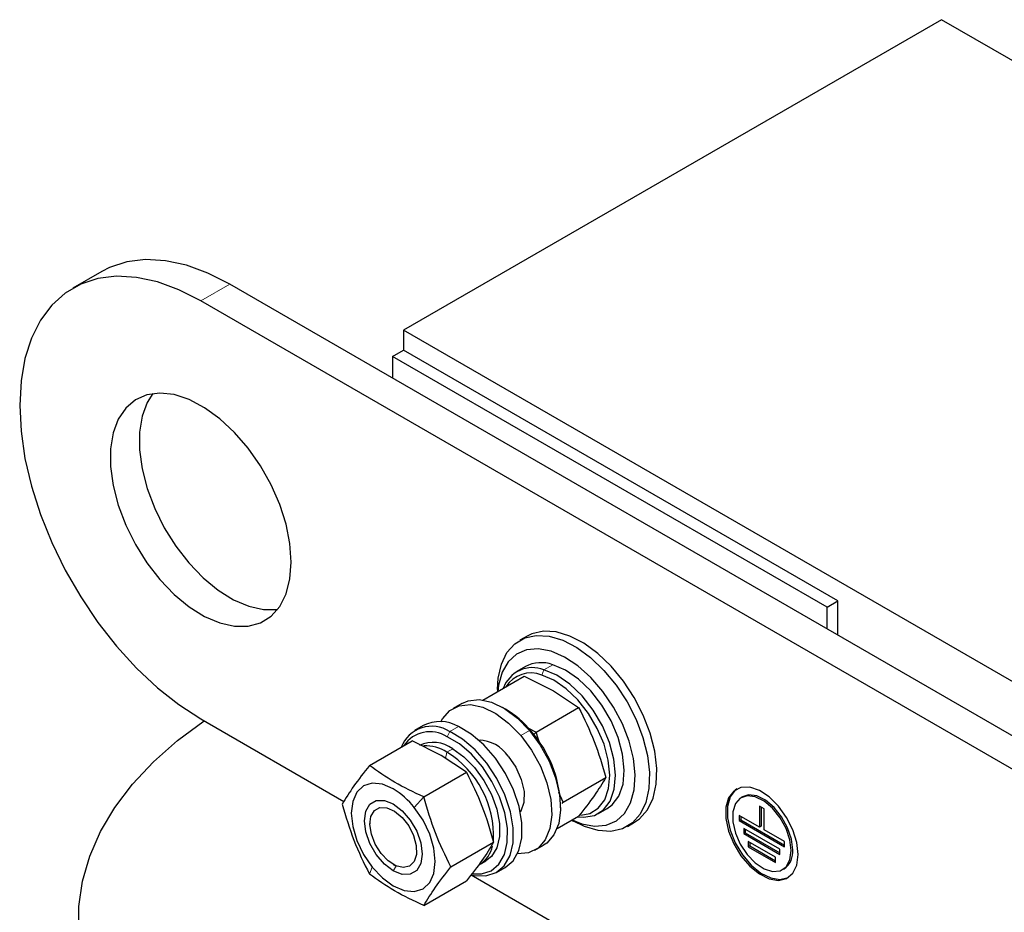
# Model space of a CAD drawing. Header units: millimetres. Extents: x 5 to 418, y 2 to 292.
# Tile 13 of 21: x 226 to 245, y 116 to 133. Entities that reach past the tile are written whole.
import ezdxf

# ---------------------------------------------------------------- set-up
doc = ezdxf.new("R2010")
doc.units = ezdxf.units.MM

msp = doc.modelspace()

# ---------------------------------------------------------------- linework, layer by layer
at = {"color": 7, "linetype": 'Continuous', "lineweight": 25}
for p, q in [((243.876, 133.1773), (233.3684, 127.1114)), ((286.3024, 108.6851), (243.876, 133.1773)), ((227.4745, 128.2569), (226.9088, 127.9303)), ((278.7647, 99.8433), (229.9743, 128.0094)), ((278.199, 99.5167), (229.4086, 127.6828)), ((275.7948, 102.6192), (233.3684, 127.1114)), ((233.3684, 127.1114), (233.3684, 126.7195)), ((233.1563, 126.597), (233.3684, 126.7195)), ((241.6416, 121.6986), (233.1563, 126.597)), ((233.1563, 126.597), (233.1563, 126.1724)), ((241.8537, 121.821), (233.3684, 126.7195)), ((241.6416, 121.6986), (241.8537, 121.821)), ((241.8537, 121.1515), (241.8537, 121.821)), ((241.6416, 121.274), (241.6416, 121.6986)), ((235.7833, 121.1326), (235.6419, 121.051)), ((235.7505, 120.5363), (235.5808, 120.4384)), ((234.9192, 119.8832), (235.7288, 120.3506)), ((235.7288, 120.3506), (236.2976, 120.0662)), ((235.2069, 120.0895), (235.2069, 120.0493)), ((236.2976, 120.0662), (236.7902, 119.7378)), ((234.506, 119.8179), (234.3363, 119.7199)), ((235.3626, 119.7059), (235.3061, 119.7386)), ((235.9578, 119.2573), (236.7902, 119.7378)), ((229.4086, 119.5174), (232.2071, 117.9019)), ((233.7564, 119.3852), (233.5867, 119.2872)), ((235.7971, 119.3376), (235.9578, 119.2573)), ((236.038, 119.0083), (235.9578, 119.2573)), ((232.7043, 118.6046), (233.5367, 119.0852)), ((234.1056, 118.8008), (233.5367, 119.0852)), ((234.8643, 119.101), (234.8493, 119.0924)), ((234.5982, 118.4724), (234.1056, 118.8008)), ((233.7658, 117.9919), (234.5982, 118.4724)), ((236.4885, 117.8894), (237.3209, 118.37)), ((236.4885, 117.8894), (236.4038, 118.0743)), ((236.4683, 117.8627), (236.4885, 117.8894)), ((239.9908, 117.9929), (239.9626, 117.9766)), ((235.6492, 117.7067), (235.6642, 117.7153)), ((236.4373, 117.7791), (236.4373, 117.8444)), ((237.1806, 117.667), (237.3503, 117.765)), ((240.413, 117.7577), (240.3246, 117.8088)), ((240.3246, 117.8088), (240.3246, 117.4005)), ((240.3529, 117.7924), (240.3529, 117.4168)), ((240.413, 117.3495), (240.413, 117.7577)), ((232.7132, 117.526), (232.7132, 117.4634)), ((236.3691, 117.3717), (236.7902, 117.6148)), ((236.6568, 117.5378), (236.6916, 117.5177)), ((240.3246, 117.4005), (239.9268, 117.6301)), ((239.9268, 117.6301), (239.9268, 117.528)), ((239.9551, 117.5444), (239.9268, 117.528)), ((239.9268, 117.528), (240.8107, 117.0178)), ((239.9551, 117.6138), (239.9551, 117.5444)), ((239.9551, 117.5444), (240.8107, 117.0505)), ((237.7417, 117.4136), (237.8832, 117.4952)), ((240.7223, 116.9668), (240.0152, 117.375)), ((240.0152, 117.375), (240.0152, 117.2729)), ((240.0435, 117.3586), (240.0435, 117.2892)), ((240.3529, 117.4168), (240.3246, 117.4005)), ((240.8107, 117.1199), (240.413, 117.3495)), ((240.0435, 117.2892), (240.0152, 117.2729)), ((240.0152, 117.2729), (240.7223, 116.8647)), ((240.0435, 117.2892), (240.7223, 116.8973)), ((240.6339, 116.8136), (240.1036, 117.1198)), ((240.1036, 117.1198), (240.1036, 117.0177)), ((240.8107, 117.0178), (240.8107, 117.1199)), ((234.2965, 116.624), (235.1289, 117.1045)), ((235.9361, 116.9486), (236.1058, 117.0465)), ((240.1319, 117.0341), (240.1036, 117.0177)), ((240.1036, 117.0177), (240.6339, 116.7116)), ((240.1319, 117.1035), (240.1319, 117.0341)), ((240.1319, 117.0341), (240.6339, 116.7442)), ((240.7223, 116.8647), (240.7223, 116.9668)), ((234.8669, 116.6777), (234.98, 116.743)), ((240.6339, 116.7116), (240.6339, 116.8136)), ((233.1704, 116.6715), (233.2246, 116.6402)), ((235.1866, 116.5159), (235.3563, 116.6138)), ((240.775, 116.5693), (240.8033, 116.5856)), ((233.7658, 115.8689), (234.5982, 116.3494)), ((234.6922, 116.4673), (258.0182, 103.0014))]:
    msp.add_line(p, q, dxfattribs=at)
at = {"color": 7, "linetype": 'Continuous', "lineweight": 18}
for p, q in [((229.4086, 127.6828), (229.9743, 128.0094)), ((236.0701, 120.3727), (236.1133, 120.4765)), ((236.283, 120.5745), (236.1133, 120.4765)), ((234.2204, 119.1669), (234.2712, 119.2679)), ((234.4409, 119.3658), (234.2712, 119.2679)), ((235.6598, 119.1901), (235.8295, 119.2881)), ((235.8599, 119.278), (235.8295, 119.2881)), ((235.9156, 119.2097), (235.9578, 119.2573)), ((234.1925, 118.7428), (234.217, 118.8651)), ((234.217, 118.8651), (234.3301, 118.9304)), ((233.5806, 117.783), (233.7658, 117.9919)), ((232.7603, 116.6159), (232.7043, 116.4816)), ((233.2247, 116.6401), (233.1704, 116.5462))]:
    msp.add_line(p, q, dxfattribs=at)
at = {"color": 7, "linetype": 'Continuous', "lineweight": 25, "flags": 128}
for points in [[(229.9743, 128.0094), (229.5482, 128.2256), (229.1282, 128.3792), (228.7206, 128.4678), (228.3313, 128.4902), (227.9659, 128.4461), (227.6298, 128.336), (227.4745, 128.2569)], [(229.4086, 127.6828), (228.9825, 127.899), (228.5625, 128.0526), (228.1549, 128.1412), (227.7656, 128.1636), (227.4002, 128.1195), (227.0641, 128.0095), (226.7622, 127.8351), (226.4989, 127.5991), (226.2781, 127.3046), (226.1028, 126.9562), (225.9758, 126.5589), (225.8989, 126.1183), (225.8731, 125.6411), (225.8989, 125.1341), (225.9758, 124.6047), (226.1028, 124.0607), (226.2781, 123.51), (226.4989, 122.9606), (226.7622, 122.4205), (227.0641, 121.8976), (227.4002, 121.3995), (227.7656, 120.9335), (228.1549, 120.5064), (228.5625, 120.1245), (228.9825, 119.7932), (229.4086, 119.5174)], [(231.1764, 122.5796), (231.151, 122.9392), (231.0754, 123.3179), (230.9519, 123.7047), (230.784, 124.0885), (230.5765, 124.4582), (230.3355, 124.8033), (230.0678, 125.1137), (229.7811, 125.3806), (229.4837, 125.5963), (229.1841, 125.7545), (228.891, 125.8508), (228.6128, 125.8823), (228.3575, 125.8482), (228.1324, 125.7493), (227.944, 125.5887), (227.7978, 125.3708), (227.6979, 125.102), (227.6472, 124.79), (227.6472, 124.4438), (227.6979, 124.0733), (227.7978, 123.6892), (227.944, 123.3025), (228.1324, 122.9244), (228.3575, 122.5657), (228.6128, 122.2367), (228.891, 121.947), (229.1841, 121.7049), (229.4837, 121.5173), (229.7811, 121.3896), (230.0678, 121.3254), (230.3355, 121.3268), (230.5765, 121.3935), (230.784, 121.5237), (230.9519, 121.7136), (231.0754, 121.9578), (231.151, 122.2493), (231.1764, 122.5796)], [(228.474, 125.8723), (228.3635, 125.6974), (228.2636, 125.4286), (228.2129, 125.1166), (228.2129, 124.7704), (228.2636, 124.3999), (228.3635, 124.0157), (228.5097, 123.629), (228.6981, 123.2509), (228.9231, 122.8922), (229.1785, 122.5633), (229.4567, 122.2736), (229.7498, 122.0315), (230.0493, 121.8438), (230.3467, 121.7161), (230.6334, 121.652), (230.9012, 121.6533), (230.909, 121.6544)], [(238.1882, 119.2332), (238.0536, 119.5865), (237.8773, 119.9305), (237.6655, 120.2536), (237.4254, 120.5446), (237.1651, 120.7938), (236.8935, 120.9925), (236.6198, 121.1341), (236.3534, 121.2137), (236.1034, 121.2286), (235.8782, 121.1783), (235.7833, 121.1326)], [(235.2069, 120.0895), (235.22, 120.3093), (235.2812, 120.5824), (235.3905, 120.8095), (235.5441, 120.9829), (235.7368, 121.0967), (235.962, 121.147), (236.212, 121.132), (236.4784, 121.0524), (236.752, 120.9109), (237.0236, 120.7121), (237.2839, 120.463), (237.5241, 120.1719), (237.7359, 119.8489), (237.9121, 119.5049), (238.0468, 119.1515)], [(237.7764, 119.0776), (237.6456, 119.4171), (237.4727, 119.7463), (237.2644, 120.0527), (237.0287, 120.3244), (236.7745, 120.551), (236.5118, 120.7237), (236.2505, 120.8361), (236.0008, 120.8836), (235.7722, 120.8646), (235.5735, 120.7797), (235.4123, 120.6322), (235.2949, 120.4277), (235.2257, 120.1742), (235.2115, 120.052)], [(236.7674, 117.6017), (236.886, 117.5921), (237.0986, 117.6285), (237.2752, 117.7363), (237.4069, 117.9102), (237.4872, 118.1413), (237.512, 118.4182), (237.48, 118.7268), (237.393, 119.0518), (237.2552, 119.3769), (237.0735, 119.6856), (236.8571, 119.9627), (236.6168, 120.1941), (236.3647, 120.3683), (236.1133, 120.4765)], [(237.3503, 117.765), (237.4449, 117.8343), (237.5766, 118.0081), (237.6569, 118.2393), (237.6817, 118.5161), (237.6497, 118.8248), (237.5627, 119.1498), (237.4249, 119.4748), (237.2432, 119.7836), (237.0268, 120.0607), (236.7865, 120.2921), (236.5344, 120.4663), (236.283, 120.5745)], [(236.8324, 117.633), (237.0061, 117.667), (237.1739, 117.7695), (237.299, 117.9346), (237.3753, 118.1542), (237.3988, 118.4172), (237.3685, 118.7104), (237.2858, 119.0192), (237.1549, 119.328), (236.9823, 119.6213), (236.7767, 119.8845), (236.5484, 120.1044), (236.3089, 120.2699), (236.0701, 120.3727)], [(234.506, 119.8179), (234.6295, 119.87), (234.8482, 119.8912), (235.0899, 119.8393), (235.3425, 119.7169), (235.5932, 119.53), (235.8295, 119.2881)], [(234.1007, 119.4584), (234.1333, 119.5178), (234.2749, 119.6786), (234.4598, 119.772), (234.6785, 119.7933), (234.9202, 119.7414), (235.1728, 119.6189), (235.4235, 119.4321), (235.6598, 119.1901)], [(230.0662, 111.3572), (229.4841, 111.7223), (228.9561, 112.1138), (228.486, 112.5293), (228.0769, 112.9657), (227.7316, 113.4201), (227.4525, 113.8894), (227.2415, 114.3704), (227.1, 114.8599), (227.029, 115.3544), (227.029, 115.8506), (227.1, 116.3451), (227.2415, 116.8346), (227.4525, 117.3156), (227.7316, 117.7849), (228.0769, 118.2394), (228.486, 118.6758), (228.9561, 119.0912), (229.477, 119.4779)], [(234.6922, 116.4673), (234.7497, 116.4546), (234.979, 116.4465), (235.1787, 116.5114), (235.3386, 116.646), (235.4508, 116.8435), (235.5096, 117.0941), (235.5121, 117.3852), (235.4582, 117.7022), (235.3506, 118.0292), (235.1946, 118.3497), (234.9981, 118.6478), (234.7709, 118.9085), (234.5245, 119.1187), (234.2712, 119.2679)], [(235.3563, 116.6138), (235.5083, 116.7439), (235.6205, 116.9415), (235.6793, 117.1921), (235.6818, 117.4832), (235.6279, 117.8002), (235.5203, 118.1271), (235.3643, 118.4477), (235.1678, 118.7458), (234.9406, 119.0065), (234.6942, 119.2167), (234.4409, 119.3658)], [(235.8295, 119.2881), (236.0395, 119.0033), (236.2128, 118.6898), (236.3406, 118.3634), (236.4165, 118.0405), (236.4367, 117.7372), (236.4002, 117.4688), (236.3088, 117.2486), (236.1672, 117.0879), (236.1058, 117.0465)], [(237.8832, 117.4952), (237.981, 117.5634), (238.1346, 117.7368), (238.2438, 117.9639), (238.3051, 118.237), (238.3162, 118.5467), (238.2768, 118.8826), (238.1882, 119.2332)], [(234.7262, 116.4865), (234.8928, 116.4866), (235.0825, 116.5482), (235.2344, 116.6761), (235.341, 116.8638), (235.3969, 117.1018), (235.3993, 117.3784), (235.3481, 117.6795), (235.2458, 117.9901), (235.0976, 118.2947), (234.9109, 118.5779), (234.6951, 118.8255), (234.461, 119.0252), (234.2204, 119.1669)], [(235.6598, 119.1901), (235.8698, 118.9053), (236.0431, 118.5918), (236.1709, 118.2655), (236.2468, 117.9425), (236.267, 117.6392), (236.2305, 117.3708), (236.1391, 117.1507), (235.9975, 116.9899), (235.8126, 116.8965), (235.5939, 116.8752), (235.5918, 116.8754)], [(236.6614, 117.5405), (236.8503, 117.4653), (237.1, 117.4177), (237.3286, 117.4368), (237.5273, 117.5217), (237.6885, 117.6692), (237.8059, 117.8736), (237.8751, 118.1271), (237.8934, 118.42), (237.86, 118.7409), (237.7764, 119.0776)], [(238.0468, 119.1515), (238.1354, 118.801), (238.1748, 118.4651), (238.1636, 118.1553), (238.1024, 117.8822), (237.9931, 117.6551), (237.8396, 117.4817), (237.6469, 117.3679), (237.4217, 117.3177), (237.1717, 117.3326), (236.9053, 117.4122), (236.6916, 117.5177)], [(234.3301, 118.9304), (234.5501, 118.7726), (234.7573, 118.5622), (234.9397, 118.3116), (235.0866, 118.0352), (235.1896, 117.7491), (235.2426, 117.4701), (235.2426, 117.2142), (235.1896, 116.9963), (235.0866, 116.8292), (234.98, 116.743)], [(235.4111, 118.7836), (235.5603, 118.5696), (235.6681, 118.3325), (235.7237, 118.0957), (235.7219, 117.8821), (235.6627, 117.7129), (235.6538, 117.699)], [(233.1704, 118.1466), (232.9581, 118.2369), (232.7603, 118.2565), (232.5904, 118.204), (232.4601, 118.0831), (232.3781, 117.902), (232.3502, 117.673), (232.3781, 117.4117), (232.4601, 117.1359), (232.5904, 116.8645), (232.7603, 116.6159)], [(241.0759, 116.8647), (241.0497, 117.1002), (240.9729, 117.3484), (240.8514, 117.5911), (240.6941, 117.8101), (240.5126, 117.9893), (240.3205, 118.1154), (240.132, 118.179), (239.961, 118.1754), (239.8203, 118.1049), (239.7202, 117.9726), (239.6683, 117.7885), (239.6683, 117.5661), (239.7202, 117.322), (239.8203, 117.0743), (239.961, 116.8412), (240.132, 116.6402), (240.3205, 116.4861), (240.5126, 116.3904), (240.6941, 116.3601), (240.8514, 116.3975), (240.9729, 116.4999), (241.0497, 116.6596), (241.0759, 116.8647)], [(239.8832, 118.1468), (239.8486, 118.1212), (239.7485, 117.989), (239.6965, 117.8048), (239.6965, 117.5825), (239.7485, 117.3383), (239.8486, 117.0906), (239.9893, 116.8576), (240.1603, 116.6566), (240.3488, 116.5025), (240.5409, 116.4067), (240.7224, 116.3765), (240.8797, 116.4139), (240.8827, 116.4154)], [(233.1704, 116.5462), (232.9956, 116.6791), (232.8379, 116.8629), (232.7128, 117.0797), (232.6324, 117.3082), (232.6047, 117.526), (232.6324, 117.7119), (232.7128, 117.8476), (232.8379, 117.9199), (232.9956, 117.9216), (233.1704, 117.8527)], [(240.9433, 116.9413), (240.9178, 117.1515), (240.8435, 117.3726), (240.727, 117.5848), (240.5787, 117.7693), (240.4117, 117.9097), (240.2409, 117.9935), (240.0815, 118.0133), (239.9476, 117.9673), (239.8512, 117.8596), (239.8007, 117.6998), (239.8007, 117.502), (239.8512, 117.2839), (239.9476, 117.0648), (240.0815, 116.8642), (240.2409, 116.6999), (240.4117, 116.5866), (240.5787, 116.5342), (240.727, 116.5474), (240.8435, 116.6252), (240.9178, 116.7604), (240.9433, 116.9413)], [(240.9716, 116.9576), (240.9461, 117.1679), (240.8718, 117.3889), (240.7553, 117.6012), (240.607, 117.7857), (240.44, 117.926), (240.2692, 118.0099), (240.1098, 118.0296), (239.9908, 117.9929)], [(233.5664, 117.2349), (233.6192, 117.0416), (233.6233, 116.8655), (233.5784, 116.7255), (233.4893, 116.6369), (233.3656, 116.6093), (233.2207, 116.6456), (233.0704, 116.7419), (232.931, 116.8879), (232.8175, 117.0675), (232.7422, 117.2615), (232.7134, 117.4488), (232.734, 117.609), (232.802, 117.7248), (232.9099, 117.7838), (233.046, 117.7794), (233.1956, 117.7121), (233.3425, 117.5893), (233.4707, 117.4243), (233.5664, 117.2349)], [(232.7603, 116.6159), (232.9581, 116.4071), (233.1704, 116.2523), (233.3827, 116.162), (233.5806, 116.1424), (233.7504, 116.1949), (233.8808, 116.3158), (233.9627, 116.4969), (233.9907, 116.7259), (233.9627, 116.9872), (233.8808, 117.263), (233.7504, 117.5344), (233.5806, 117.783)], [(233.1704, 117.8527), (233.3452, 117.7198), (233.5029, 117.536), (233.6281, 117.3192), (233.7084, 117.0907), (233.7361, 116.8729), (233.7084, 116.687), (233.6281, 116.5513), (233.5029, 116.479), (233.3452, 116.4773), (233.1704, 116.5462)]]:
    msp.add_lwpolyline(points, dxfattribs=at)
at = {"color": 7, "linetype": 'Continuous', "lineweight": 25}
for centre, radius, start, end in [((236.0594, 119.9598), 0.6541, 70.00758, 118.18265), ((235.8936, 119.9046), 0.6127, 68.98521, 160.09004), ((235.8583, 119.8374), 0.5757, 68.408, 147.79613), ((234.4102, 118.0965), 1.8702, 39.1809, 59.38393), ((234.081, 118.7503), 0.713, 59.68358, 117.0751), ((233.9227, 118.7265), 0.6438, 57.23097, 158.53761), ((233.8872, 118.651), 0.6141, 57.14262, 146.1577), ((234.123, 117.7454), 2.3164, 2.45077, 41.4258), ((233.952, 118.4259), 0.6304, 53.1466, 115.54294), ((234.823, 118.3954), 0.7047, 33.42971, 88.55021), ((233.7998, 118.2292), 0.7605, 56.73811, 92.49817), ((233.2054, 117.2274), 1.9249, 357.33088, 58.29747), ((232.3904, 116.8538), 1.5099, 37.97873, 58.8941), ((234.5704, 117.1398), 0.549, 302.68137, 348.36254), ((240.5758, 116.9126), 0.3983, 304.82234, 6.48984)]:
    msp.add_arc(centre, radius, start, end, dxfattribs=at)
for points, knots in [([(236.7902, 119.7378), (236.8977, 119.5209), (237.1127, 119.0869), (237.2515, 118.6089), (237.3209, 118.37)], [0, 0, 0, 0, 0.4999949, 1, 1, 1, 1]), ([(232.7043, 118.6046), (232.5968, 118.4678), (232.3818, 118.1941), (232.243, 117.9644), (232.1736, 117.8495)], [0, 0, 0, 0, 0.4999949, 1, 1, 1, 1]), ([(233.7658, 117.9919), (233.5695, 118.0832), (233.1776, 118.2654), (232.8619, 118.4917), (232.7043, 118.6046)], [0, 0, 0, 0, 0.50087292, 1, 1, 1, 1]), ([(234.5982, 118.4724), (234.7057, 118.2554), (234.9207, 117.8215), (235.0595, 117.3435), (235.1289, 117.1045)], [0, 0, 0, 0, 0.4999949, 1, 1, 1, 1]), ([(237.3209, 118.37), (237.2515, 118.2551), (237.1127, 118.0254), (236.8977, 117.7517), (236.7902, 117.6148)], [0, 0, 0, 0, 0.4999949, 1, 1, 1, 1]), ([(234.2965, 116.624), (234.189, 116.841), (233.974, 117.2749), (233.8352, 117.7529), (233.7658, 117.9919)], [0, 0, 0, 0, 0.4999949, 1, 1, 1, 1]), ([(232.1736, 117.8495), (232.243, 117.6105), (232.3818, 117.1326), (232.5968, 116.6986), (232.7043, 116.4816)], [0, 0, 0, 0, 0.4999949, 1, 1, 1, 1]), ([(235.1289, 117.1045), (235.0595, 116.9897), (234.9207, 116.76), (234.7057, 116.4863), (234.5982, 116.3494)], [0, 0, 0, 0, 0.4999949, 1, 1, 1, 1]), ([(233.7658, 115.8689), (233.8352, 115.9837), (233.974, 116.2134), (234.189, 116.4871), (234.2965, 116.624)], [0, 0, 0, 0, 0.4999949, 1, 1, 1, 1]), ([(233.7658, 115.8689), (233.5695, 115.9602), (233.1776, 116.1424), (232.8619, 116.3687), (232.7043, 116.4816)], [0, 0, 0, 0, 0.5008729, 1, 1, 1, 1])]:
    msp.add_open_spline(points, degree=3, knots=knots, dxfattribs=at)

doc.saveas('drawing.dxf')
